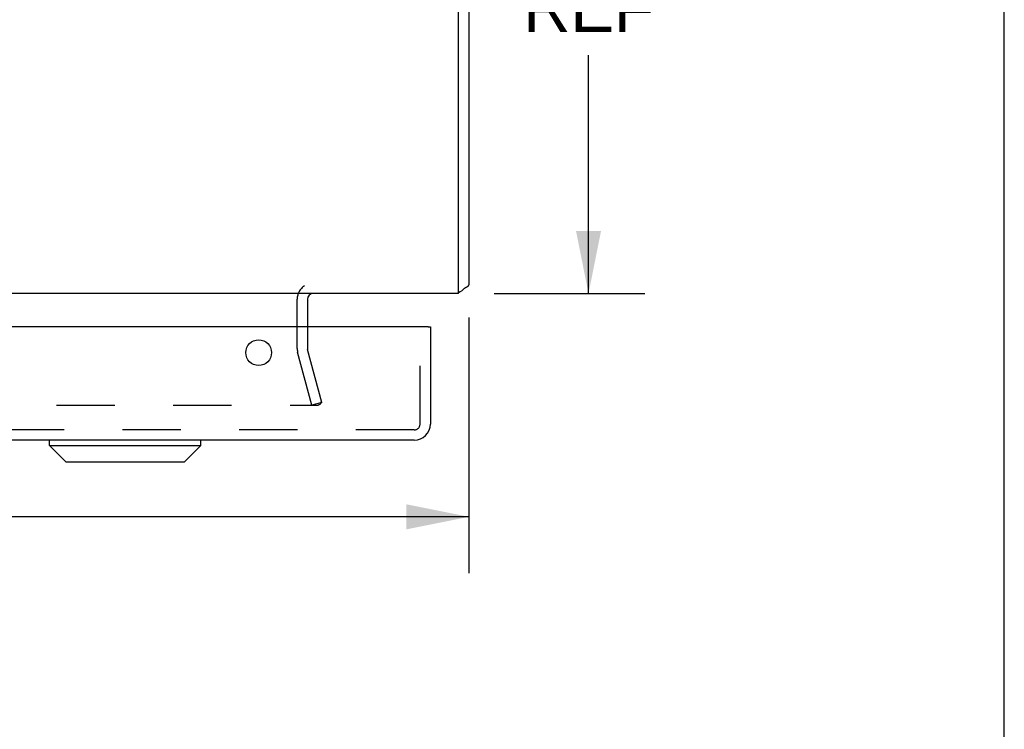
# Model space of a CAD drawing. Header units: inches. Extents: x 0 to 77.3, y 0 to 50.
# Tile 41 of 49: x 70.1 to 77.3, y 34.4 to 39.6. Entities that reach past the tile are written whole.
import ezdxf

# ---------------------------------------------------------------- set-up
doc = ezdxf.new("R2010")
doc.units = ezdxf.units.IN
doc.header["$LTSCALE"] = 4.25
doc.header["$MEASUREMENT"] = 0
doc.linetypes.add('HIDDEN', pattern=[0.2, 0.1, -0.1])
doc.layers.get('0').update_dxf_attribs({"linetype": 'CONTINUOUS'})
for name, color, linetype in [('DEFAULT_2', 8, 'HIDDEN'), ('DIMENSIONS', 7, 'CONTINUOUS'), ('REAR_DOOR', 7, 'CONTINUOUS')]:
    doc.layers.add(name, color=color, linetype=linetype)
doc.styles.get("Standard").update_dxf_attribs({"font": 'arial.ttf'})
doc.dimstyles.new('DIMSTYLE_1', dxfattribs={"dimtxt": 0.340909, "dimasz": 0.454545, "dimexe": 0.09, "dimexo": 0.07, "dimgap": 0.0375, "dimtad": 0, "dimtih": 1, "dimtoh": 1, "dimzin": 4, "dimdsep": 46, "dimtxsty": 'Standard', "dimblk": '_FILLED', "dimblk1": '_FILLED', "dimblk2": '_FILLED', "dimcen": 0.09, "dimadec": 3, "dimazin": 1, "dimtfac": 1, "dimtdec": 3, "dimtofl": 0, "dimtmove": 0, "dimatfit": 3, "dimldrblk": '_FILLED', "dimfxl": 0, "dimtolj": 1, "dimtzin": 4, "dimarcsym": 0})

# ---------------------------------------------------------------- blocks, each defined once
blk = doc.blocks.new('_FILLED')
at = {"color": 0, "linetype": 'ByBlock'}
blk.add_solid([(0, 0), (-1, 0.2), (-1, -0.2)], dxfattribs=at)
blk = doc.blocks.new('*D10')
at = {"layer": 'DIMENSIONS', "color": 2, "linetype": 'Continuous'}
for p, q in [((65.6931, 42.3653), (74.6551, 42.3653)), ((74.246, 42.3653), (74.246, 40.5429)), ((74.246, 37.6153), (74.246, 39.3497)), ((73.5581, 37.6153), (74.6551, 37.6153))]:
    blk.add_line(p, q, dxfattribs=at)
at = {"layer": 'DIMENSIONS', "color": 2, "linetype": 'Continuous', "xscale": 0.4545454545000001, "yscale": 0.4545454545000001, "zscale": 0.4545454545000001}
for p, rotation in [((74.246, 42.3653), 90), ((74.246, 37.6153), 270)]:
    blk.add_blockref('_FILLED', p, dxfattribs=dict(at, rotation=rotation))
at = {"layer": 'DIMENSIONS', "color": 2, "linetype": 'Continuous', "insert": (74.246, 40.3724), "char_height": 0.34091, "width": 0.95049, "attachment_point": 2, "line_spacing_factor": 0.9}
blk.add_mtext('4.75\\PREF', dxfattribs=at)
blk = doc.blocks.new('*D12')
at = {"layer": 'DIMENSIONS', "color": 2, "linetype": 'Continuous'}
for p, q in [((65.3749, 42.0471), (65.3749, 35.5796)), ((73.3749, 37.4401), (73.3749, 35.5796)), ((65.3749, 35.9887), (68.7412, 35.9887)), ((73.3749, 35.9887), (70.0085, 35.9887))]:
    blk.add_line(p, q, dxfattribs=at)
at = {"layer": 'DIMENSIONS', "color": 2, "linetype": 'Continuous', "xscale": 0.4545454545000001, "yscale": 0.4545454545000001, "zscale": 0.4545454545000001, "rotation": 180}
blk.add_blockref('_FILLED', (65.3749, 35.9887), dxfattribs=at)
at = {"layer": 'DIMENSIONS', "color": 2, "linetype": 'Continuous', "xscale": 0.4545454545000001, "yscale": 0.4545454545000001, "zscale": 0.4545454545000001}
blk.add_blockref('_FILLED', (73.3749, 35.9887), dxfattribs=at)
at = {"layer": 'DIMENSIONS', "color": 2, "linetype": 'Continuous', "insert": (69.3749, 36.1591), "char_height": 0.34091, "width": 0.926411, "attachment_point": 2, "line_spacing_factor": 0.9}
blk.add_mtext('8.00', dxfattribs=at)

msp = doc.modelspace()

# ---------------------------------------------------------------- linework, layer by layer
at = {"color": 7, "linetype": 'Continuous'}
msp.add_line((77.272727, 0), (77.272727, 50), dxfattribs=at)
at = {"color": 3, "linetype": 'Continuous'}
for p, q in [((73.299874, 37.615287), (73.299874, 47.210287)), ((73.374874, 47.210287), (73.374874, 37.678287)), ((73.299874, 37.615287), (57.449874, 37.615287)), ((72.199874, 37.573287), (72.199874, 37.372287))]:
    msp.add_line(p, q, dxfattribs=at)
for points in [[(73.344057, 37.653157), (73.345255, 37.654362), (73.346621, 37.655551), (73.348152, 37.656727), (73.349826, 37.657884), (73.351622, 37.659021), (73.35351, 37.660135), (73.355457, 37.661227), (73.357429, 37.662298), (73.361311, 37.664385)], [(73.361311, 37.664385), (73.363171, 37.665413), (73.364938, 37.666434), (73.366569, 37.667435), (73.368101, 37.668455), (73.369572, 37.669541), (73.370894, 37.670656), (73.372022, 37.671774), (73.372946, 37.672881), (73.373657, 37.673951), (73.374178, 37.674975), (73.37453, 37.675938), (73.374743, 37.676824), (73.374846, 37.677609), (73.374874, 37.678287)]]:
    msp.add_lwpolyline(points, dxfattribs=at)
for centre, radius, start, end in [((73.257874, 37.732287), 0.117, 291.0377857, 317.4430823), ((72.241874, 37.573287), 0.042, 90, 180)]:
    msp.add_arc(centre, radius, start, end, dxfattribs=at)
at = {"layer": 'DEFAULT_2', "color": 8, "linetype": 'HIDDEN'}
for p, q in [((72.124874, 37.214651), (72.124874, 37.573287)), ((72.199874, 37.372287), (72.199874, 37.214651)), ((72.304185, 36.822063), (72.200726, 37.20818)), ((72.231741, 36.802652), (72.128281, 37.188769)), ((58.472576, 36.802652), (72.277172, 36.802652)), ((72.304185, 36.822063), (72.231741, 36.802652))]:
    msp.add_line(p, q, dxfattribs=at)
for points in [[(72.297172, 36.821971), (72.297103, 36.820372), (72.296898, 36.818788), (72.296559, 36.817226), (72.296087, 36.815696), (72.295487, 36.814208), (72.29476, 36.812774), (72.293914, 36.811403), (72.292953, 36.810104), (72.291885, 36.808885), (72.290716, 36.807757), (72.289455, 36.806725), (72.28811, 36.805797), (72.28669, 36.80498), (72.285205, 36.804279), (72.283665, 36.803699), (72.282081, 36.803243), (72.280464, 36.802915), (72.278829, 36.802719), (72.277172, 36.802652)], [(72.296561, 36.826709), (72.2969, 36.825141), (72.297104, 36.823563), (72.297172, 36.821971)]]:
    msp.add_lwpolyline(points, dxfattribs=at)
for centre, radius, start, end in [((72.241874, 37.573287), 0.117, 123.0998249, 180), ((72.224874, 37.214651), 0.1, 180, 195), ((72.224874, 37.214651), 0.025, 180, 195)]:
    msp.add_arc(centre, radius, start, end, dxfattribs=at)
at = {"layer": 'REAR_DOOR', "color": 3, "linetype": 'Continuous'}
for p, q in [((73.079374, 37.372287), (57.484374, 37.372287)), ((73.094374, 37.372287), (73.094374, 36.664287)), ((72.977374, 36.547287), (57.586374, 36.547287))]:
    msp.add_line(p, q, dxfattribs=at)
at = {"layer": 'REAR_DOOR', "color": 8, "linetype": 'HIDDEN'}
for p, q in [((73.019374, 36.664287), (73.019374, 37.372287)), ((72.977374, 36.622287), (57.586374, 36.622287))]:
    msp.add_line(p, q, dxfattribs=at)
at = {"layer": 'REAR_DOOR', "color": 7, "linetype": 'Continuous'}
for p, q in [((73.079374, 37.372287), (73.094374, 37.372287)), ((70.321394, 36.507917), (70.321394, 36.547287)), ((70.321394, 36.507917), (71.423756, 36.507917)), ((70.439504, 36.389807), (70.321394, 36.507917)), ((71.305645, 36.389807), (71.423756, 36.507917)), ((71.423756, 36.507917), (71.423756, 36.547287)), ((70.439509, 36.389807), (71.30564, 36.389807))]:
    msp.add_line(p, q, dxfattribs=at)
at = {"layer": 'REAR_DOOR', "color": 3, "linetype": 'Continuous'}
msp.add_circle((71.844374, 37.184287), 0.094, dxfattribs=at)
msp.add_arc((72.977374, 36.664287), 0.117, 270, 360, dxfattribs=at)
at = {"layer": 'REAR_DOOR', "color": 8, "linetype": 'HIDDEN'}
msp.add_arc((72.977374, 36.664287), 0.042, 270, 360, dxfattribs=at)

# ---------------------------------------------------------------- dimensions: what is measured, and where the dimension line sits
at = {"layer": 'DIMENSIONS', "color": 2, "linetype": 'Continuous'}
dim = msp.add_linear_dim(base=(74.246009, 42.365287), p1=(73.488056, 37.615287), p2=(65.623056, 42.365287), angle=90, text='<>\\PREF', dimstyle='DIMSTYLE_1', dxfattribs=at)
dim.commit()
dim.dimension.update_dxf_attribs({"geometry": '*D10', "text_midpoint": (74.246009, 39.946261), "dimtype": 160})
dim = msp.add_linear_dim(base=(65.374874, 35.988675), p1=(73.374874, 37.510105), p2=(65.374874, 42.117105), angle=180, dimstyle='DIMSTYLE_1', dxfattribs=at)
dim.commit()
dim.dimension.update_dxf_attribs({"geometry": '*D12', "text_midpoint": (69.373164, 35.986773), "dimtype": 160})

doc.saveas('drawing.dxf')
